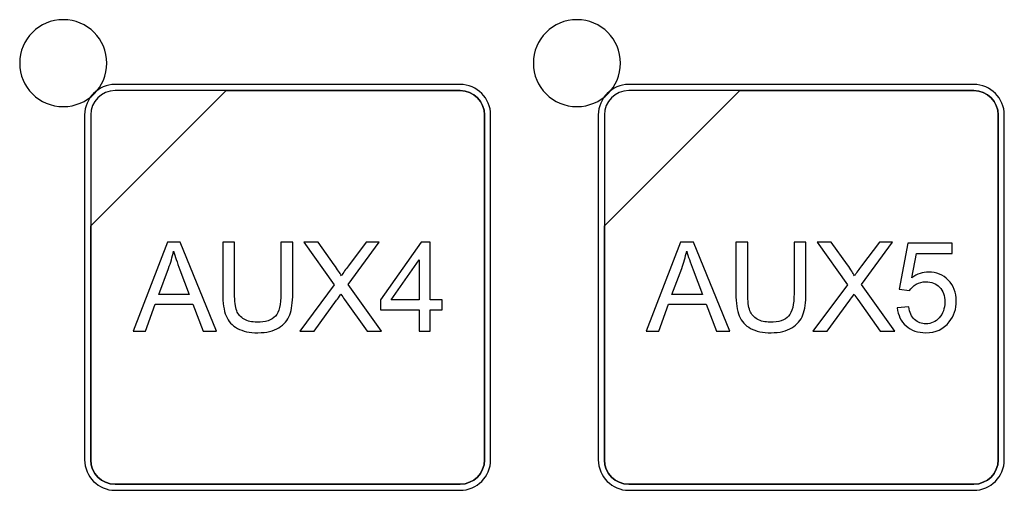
# Model space of a CAD drawing. Header units: millimetres. Extents: x 7320 to 8980, y -2461 to -1618.
# Tile 65 of 92: x 7562 to 7598, y -1991 to -1974. Entities that reach past the tile are written whole.
import ezdxf

# ---------------------------------------------------------------- set-up
doc = ezdxf.new("R2010")
doc.units = ezdxf.units.MM
doc.header["$LTSCALE"] = 3

msp = doc.modelspace()

# ---------------------------------------------------------------- linework, layer by layer
at = {"linetype": 'Continuous', "lineweight": 30}
for points, knots in [([(7563.822, -1973.831), (7564.708, -1973.831), (7565.426, -1974.548), (7565.426, -1975.431), (7565.426, -1975.431), (7565.426, -1976.315), (7564.708, -1977.031), (7563.822, -1977.031), (7563.822, -1977.031), (7562.936, -1977.031), (7562.218, -1976.315), (7562.218, -1975.431), (7562.218, -1975.431), (7562.218, -1974.548), (7562.936, -1973.831), (7563.822, -1973.831)], [0, 0, 0, 0, 0.2, 0.2, 0.2, 0.2, 0.4, 0.4, 0.4, 0.4, 0.6, 0.6, 0.6, 0.6, 1, 1, 1, 1]), ([(7582.722, -1973.831), (7583.608, -1973.831), (7584.326, -1974.548), (7584.326, -1975.431), (7584.326, -1975.431), (7584.326, -1976.315), (7583.608, -1977.031), (7582.722, -1977.031), (7582.722, -1977.031), (7581.836, -1977.031), (7581.118, -1976.315), (7581.118, -1975.431), (7581.118, -1975.431), (7581.118, -1974.548), (7581.836, -1973.831), (7582.722, -1973.831)], [0, 0, 0, 0, 0.2, 0.2, 0.2, 0.2, 0.4, 0.4, 0.4, 0.4, 0.6, 0.6, 0.6, 0.6, 1, 1, 1, 1]), ([(7565.728, -1976.217), (7565.728, -1976.217), (7578.426, -1976.217), (7578.426, -1976.217), (7578.426, -1976.217), (7579.042, -1976.217), (7579.546, -1976.721), (7579.546, -1977.337), (7579.546, -1977.337), (7579.546, -1977.337), (7579.546, -1990.035), (7579.546, -1990.035), (7579.546, -1990.035), (7579.546, -1990.651), (7579.042, -1991.155), (7578.426, -1991.155), (7578.426, -1991.155), (7578.426, -1991.155), (7565.728, -1991.155), (7565.728, -1991.155), (7565.728, -1991.155), (7565.112, -1991.155), (7564.608, -1990.651), (7564.608, -1990.035), (7564.608, -1990.035), (7564.608, -1990.035), (7564.608, -1977.337), (7564.608, -1977.337), (7564.608, -1977.337), (7564.608, -1976.721), (7565.112, -1976.217), (7565.728, -1976.217)], [0, 0, 0, 0, 0.111111, 0.111111, 0.111111, 0.111111, 0.222222, 0.222222, 0.222222, 0.222222, 0.333333, 0.333333, 0.333333, 0.333333, 0.444444, 0.444444, 0.444444, 0.444444, 0.555556, 0.555556, 0.555556, 0.555556, 0.666667, 0.666667, 0.666667, 0.666667, 0.777778, 0.777778, 0.777778, 0.777778, 1, 1, 1, 1]), ([(7565.728, -1976.217), (7565.728, -1976.217), (7578.426, -1976.217), (7578.426, -1976.217), (7578.426, -1976.217), (7579.042, -1976.217), (7579.546, -1976.721), (7579.546, -1977.337), (7579.546, -1977.337), (7579.546, -1977.337), (7579.546, -1990.035), (7579.546, -1990.035), (7579.546, -1990.035), (7579.546, -1990.651), (7579.042, -1991.155), (7578.426, -1991.155), (7578.426, -1991.155), (7578.426, -1991.155), (7565.728, -1991.155), (7565.728, -1991.155), (7565.728, -1991.155), (7565.112, -1991.155), (7564.608, -1990.651), (7564.608, -1990.035), (7564.608, -1990.035), (7564.608, -1990.035), (7564.608, -1977.337), (7564.608, -1977.337), (7564.608, -1977.337), (7564.608, -1976.721), (7565.112, -1976.217), (7565.728, -1976.217)], [0, 0, 0, 0, 0.111111, 0.111111, 0.111111, 0.111111, 0.222222, 0.222222, 0.222222, 0.222222, 0.333333, 0.333333, 0.333333, 0.333333, 0.444444, 0.444444, 0.444444, 0.444444, 0.555556, 0.555556, 0.555556, 0.555556, 0.666667, 0.666667, 0.666667, 0.666667, 0.777778, 0.777778, 0.777778, 0.777778, 1, 1, 1, 1]), ([(7584.628, -1976.217), (7584.628, -1976.217), (7597.326, -1976.217), (7597.326, -1976.217), (7597.326, -1976.217), (7597.942, -1976.217), (7598.446, -1976.721), (7598.446, -1977.337), (7598.446, -1977.337), (7598.446, -1977.337), (7598.446, -1990.035), (7598.446, -1990.035), (7598.446, -1990.035), (7598.446, -1990.651), (7597.942, -1991.155), (7597.326, -1991.155), (7597.326, -1991.155), (7597.326, -1991.155), (7584.628, -1991.155), (7584.628, -1991.155), (7584.628, -1991.155), (7584.012, -1991.155), (7583.508, -1990.651), (7583.508, -1990.035), (7583.508, -1990.035), (7583.508, -1990.035), (7583.508, -1977.337), (7583.508, -1977.337), (7583.508, -1977.337), (7583.508, -1976.721), (7584.012, -1976.217), (7584.628, -1976.217)], [0, 0, 0, 0, 0.111111, 0.111111, 0.111111, 0.111111, 0.222222, 0.222222, 0.222222, 0.222222, 0.333333, 0.333333, 0.333333, 0.333333, 0.444444, 0.444444, 0.444444, 0.444444, 0.555556, 0.555556, 0.555556, 0.555556, 0.666667, 0.666667, 0.666667, 0.666667, 0.777778, 0.777778, 0.777778, 0.777778, 1, 1, 1, 1]), ([(7584.628, -1976.217), (7584.628, -1976.217), (7597.326, -1976.217), (7597.326, -1976.217), (7597.326, -1976.217), (7597.942, -1976.217), (7598.446, -1976.721), (7598.446, -1977.337), (7598.446, -1977.337), (7598.446, -1977.337), (7598.446, -1990.035), (7598.446, -1990.035), (7598.446, -1990.035), (7598.446, -1990.651), (7597.942, -1991.155), (7597.326, -1991.155), (7597.326, -1991.155), (7597.326, -1991.155), (7584.628, -1991.155), (7584.628, -1991.155), (7584.628, -1991.155), (7584.012, -1991.155), (7583.508, -1990.651), (7583.508, -1990.035), (7583.508, -1990.035), (7583.508, -1990.035), (7583.508, -1977.337), (7583.508, -1977.337), (7583.508, -1977.337), (7583.508, -1976.721), (7584.012, -1976.217), (7584.628, -1976.217)], [0, 0, 0, 0, 0.111111, 0.111111, 0.111111, 0.111111, 0.222222, 0.222222, 0.222222, 0.222222, 0.333333, 0.333333, 0.333333, 0.333333, 0.444444, 0.444444, 0.444444, 0.444444, 0.555556, 0.555556, 0.555556, 0.555556, 0.666667, 0.666667, 0.666667, 0.666667, 0.777778, 0.777778, 0.777778, 0.777778, 1, 1, 1, 1]), ([(7565.728, -1976.441), (7565.728, -1976.441), (7569.816, -1976.441), (7569.816, -1976.441), (7569.816, -1976.441), (7569.816, -1976.441), (7564.832, -1981.424), (7564.832, -1981.424), (7564.832, -1981.424), (7564.832, -1981.424), (7564.832, -1977.337), (7564.832, -1977.337), (7564.832, -1977.337), (7564.832, -1976.844), (7565.235, -1976.441), (7565.728, -1976.441)], [0, 0, 0, 0, 0.2, 0.2, 0.2, 0.2, 0.4, 0.4, 0.4, 0.4, 0.6, 0.6, 0.6, 0.6, 1, 1, 1, 1]), ([(7569.816, -1976.441), (7569.816, -1976.441), (7569.829, -1976.441), (7569.829, -1976.441), (7569.829, -1976.441), (7569.829, -1976.441), (7578.426, -1976.441), (7578.426, -1976.441), (7578.426, -1976.441), (7578.919, -1976.441), (7579.322, -1976.844), (7579.322, -1977.337), (7579.322, -1977.337), (7579.322, -1977.337), (7579.322, -1990.035), (7579.322, -1990.035), (7579.322, -1990.035), (7579.322, -1990.528), (7578.919, -1990.931), (7578.426, -1990.931), (7578.426, -1990.931), (7578.426, -1990.931), (7565.728, -1990.931), (7565.728, -1990.931), (7565.728, -1990.931), (7565.235, -1990.931), (7564.832, -1990.528), (7564.832, -1990.035), (7564.832, -1990.035), (7564.832, -1990.035), (7564.832, -1981.52), (7564.832, -1981.52), (7564.832, -1981.52), (7564.832, -1981.52), (7564.832, -1981.424), (7564.832, -1981.424), (7564.832, -1981.424), (7564.832, -1981.424), (7569.816, -1976.441), (7569.816, -1976.441)], [0, 0, 0, 0, 0.090909, 0.090909, 0.090909, 0.090909, 0.181818, 0.181818, 0.181818, 0.181818, 0.272727, 0.272727, 0.272727, 0.272727, 0.363636, 0.363636, 0.363636, 0.363636, 0.454545, 0.454545, 0.454545, 0.454545, 0.545455, 0.545455, 0.545455, 0.545455, 0.636364, 0.636364, 0.636364, 0.636364, 0.727273, 0.727273, 0.727273, 0.727273, 0.818182, 0.818182, 0.818182, 0.818182, 1, 1, 1, 1]), ([(7579.322, -1990.035), (7579.322, -1990.035), (7579.322, -1977.337), (7579.322, -1977.337), (7579.322, -1977.337), (7579.322, -1976.844), (7578.919, -1976.441), (7578.426, -1976.441), (7578.426, -1976.441), (7578.426, -1976.441), (7569.829, -1976.441), (7569.829, -1976.441), (7569.829, -1976.441), (7569.829, -1976.441), (7569.816, -1976.441), (7569.816, -1976.441), (7569.816, -1976.441), (7569.816, -1976.441), (7564.832, -1981.424), (7564.832, -1981.424), (7564.832, -1981.424), (7564.832, -1981.424), (7564.832, -1981.52), (7564.832, -1981.52), (7564.832, -1981.52), (7564.832, -1981.52), (7564.832, -1990.035), (7564.832, -1990.035), (7564.832, -1990.035), (7564.832, -1990.528), (7565.235, -1990.931), (7565.728, -1990.931), (7565.728, -1990.931), (7565.728, -1990.931), (7578.426, -1990.931), (7578.426, -1990.931), (7578.426, -1990.931), (7578.919, -1990.931), (7579.322, -1990.528), (7579.322, -1990.035)], [0, 0, 0, 0, 0.090909, 0.090909, 0.090909, 0.090909, 0.181818, 0.181818, 0.181818, 0.181818, 0.272727, 0.272727, 0.272727, 0.272727, 0.363636, 0.363636, 0.363636, 0.363636, 0.454545, 0.454545, 0.454545, 0.454545, 0.545455, 0.545455, 0.545455, 0.545455, 0.636364, 0.636364, 0.636364, 0.636364, 0.727273, 0.727273, 0.727273, 0.727273, 0.818182, 0.818182, 0.818182, 0.818182, 1, 1, 1, 1]), ([(7565.728, -1976.441), (7565.728, -1976.441), (7569.816, -1976.441), (7569.816, -1976.441), (7569.816, -1976.441), (7569.816, -1976.441), (7564.832, -1981.424), (7564.832, -1981.424), (7564.832, -1981.424), (7564.832, -1981.424), (7564.832, -1977.337), (7564.832, -1977.337), (7564.832, -1977.337), (7564.832, -1976.844), (7565.235, -1976.441), (7565.728, -1976.441)], [0, 0, 0, 0, 0.2, 0.2, 0.2, 0.2, 0.4, 0.4, 0.4, 0.4, 0.6, 0.6, 0.6, 0.6, 1, 1, 1, 1]), ([(7569.816, -1976.441), (7569.816, -1976.441), (7569.829, -1976.441), (7569.829, -1976.441), (7569.829, -1976.441), (7569.829, -1976.441), (7578.426, -1976.441), (7578.426, -1976.441), (7578.426, -1976.441), (7578.919, -1976.441), (7579.322, -1976.844), (7579.322, -1977.337), (7579.322, -1977.337), (7579.322, -1977.337), (7579.322, -1990.035), (7579.322, -1990.035), (7579.322, -1990.035), (7579.322, -1990.528), (7578.919, -1990.931), (7578.426, -1990.931), (7578.426, -1990.931), (7578.426, -1990.931), (7565.728, -1990.931), (7565.728, -1990.931), (7565.728, -1990.931), (7565.235, -1990.931), (7564.832, -1990.528), (7564.832, -1990.035), (7564.832, -1990.035), (7564.832, -1990.035), (7564.832, -1981.52), (7564.832, -1981.52), (7564.832, -1981.52), (7564.832, -1981.52), (7564.832, -1981.424), (7564.832, -1981.424), (7564.832, -1981.424), (7564.832, -1981.424), (7569.816, -1976.441), (7569.816, -1976.441)], [0, 0, 0, 0, 0.090909, 0.090909, 0.090909, 0.090909, 0.181818, 0.181818, 0.181818, 0.181818, 0.272727, 0.272727, 0.272727, 0.272727, 0.363636, 0.363636, 0.363636, 0.363636, 0.454545, 0.454545, 0.454545, 0.454545, 0.545455, 0.545455, 0.545455, 0.545455, 0.636364, 0.636364, 0.636364, 0.636364, 0.727273, 0.727273, 0.727273, 0.727273, 0.818182, 0.818182, 0.818182, 0.818182, 1, 1, 1, 1]), ([(7584.628, -1976.441), (7584.628, -1976.441), (7588.716, -1976.441), (7588.716, -1976.441), (7588.716, -1976.441), (7588.716, -1976.441), (7583.732, -1981.424), (7583.732, -1981.424), (7583.732, -1981.424), (7583.732, -1981.424), (7583.732, -1977.337), (7583.732, -1977.337), (7583.732, -1977.337), (7583.732, -1976.844), (7584.135, -1976.441), (7584.628, -1976.441)], [0, 0, 0, 0, 0.2, 0.2, 0.2, 0.2, 0.4, 0.4, 0.4, 0.4, 0.6, 0.6, 0.6, 0.6, 1, 1, 1, 1]), ([(7588.716, -1976.441), (7588.716, -1976.441), (7588.729, -1976.441), (7588.729, -1976.441), (7588.729, -1976.441), (7588.729, -1976.441), (7597.326, -1976.441), (7597.326, -1976.441), (7597.326, -1976.441), (7597.819, -1976.441), (7598.222, -1976.844), (7598.222, -1977.337), (7598.222, -1977.337), (7598.222, -1977.337), (7598.222, -1990.035), (7598.222, -1990.035), (7598.222, -1990.035), (7598.222, -1990.528), (7597.819, -1990.931), (7597.326, -1990.931), (7597.326, -1990.931), (7597.326, -1990.931), (7584.628, -1990.931), (7584.628, -1990.931), (7584.628, -1990.931), (7584.135, -1990.931), (7583.732, -1990.528), (7583.732, -1990.035), (7583.732, -1990.035), (7583.732, -1990.035), (7583.732, -1981.52), (7583.732, -1981.52), (7583.732, -1981.52), (7583.732, -1981.52), (7583.732, -1981.424), (7583.732, -1981.424), (7583.732, -1981.424), (7583.732, -1981.424), (7588.716, -1976.441), (7588.716, -1976.441)], [0, 0, 0, 0, 0.090909, 0.090909, 0.090909, 0.090909, 0.181818, 0.181818, 0.181818, 0.181818, 0.272727, 0.272727, 0.272727, 0.272727, 0.363636, 0.363636, 0.363636, 0.363636, 0.454545, 0.454545, 0.454545, 0.454545, 0.545455, 0.545455, 0.545455, 0.545455, 0.636364, 0.636364, 0.636364, 0.636364, 0.727273, 0.727273, 0.727273, 0.727273, 0.818182, 0.818182, 0.818182, 0.818182, 1, 1, 1, 1]), ([(7598.222, -1990.035), (7598.222, -1990.035), (7598.222, -1977.337), (7598.222, -1977.337), (7598.222, -1977.337), (7598.222, -1976.844), (7597.819, -1976.441), (7597.326, -1976.441), (7597.326, -1976.441), (7597.326, -1976.441), (7588.729, -1976.441), (7588.729, -1976.441), (7588.729, -1976.441), (7588.729, -1976.441), (7588.716, -1976.441), (7588.716, -1976.441), (7588.716, -1976.441), (7588.716, -1976.441), (7583.732, -1981.424), (7583.732, -1981.424), (7583.732, -1981.424), (7583.732, -1981.424), (7583.732, -1981.52), (7583.732, -1981.52), (7583.732, -1981.52), (7583.732, -1981.52), (7583.732, -1990.035), (7583.732, -1990.035), (7583.732, -1990.035), (7583.732, -1990.528), (7584.135, -1990.931), (7584.628, -1990.931), (7584.628, -1990.931), (7584.628, -1990.931), (7597.326, -1990.931), (7597.326, -1990.931), (7597.326, -1990.931), (7597.819, -1990.931), (7598.222, -1990.528), (7598.222, -1990.035)], [0, 0, 0, 0, 0.090909, 0.090909, 0.090909, 0.090909, 0.181818, 0.181818, 0.181818, 0.181818, 0.272727, 0.272727, 0.272727, 0.272727, 0.363636, 0.363636, 0.363636, 0.363636, 0.454545, 0.454545, 0.454545, 0.454545, 0.545455, 0.545455, 0.545455, 0.545455, 0.636364, 0.636364, 0.636364, 0.636364, 0.727273, 0.727273, 0.727273, 0.727273, 0.818182, 0.818182, 0.818182, 0.818182, 1, 1, 1, 1]), ([(7584.628, -1976.441), (7584.628, -1976.441), (7588.716, -1976.441), (7588.716, -1976.441), (7588.716, -1976.441), (7588.716, -1976.441), (7583.732, -1981.424), (7583.732, -1981.424), (7583.732, -1981.424), (7583.732, -1981.424), (7583.732, -1977.337), (7583.732, -1977.337), (7583.732, -1977.337), (7583.732, -1976.844), (7584.135, -1976.441), (7584.628, -1976.441)], [0, 0, 0, 0, 0.2, 0.2, 0.2, 0.2, 0.4, 0.4, 0.4, 0.4, 0.6, 0.6, 0.6, 0.6, 1, 1, 1, 1]), ([(7588.716, -1976.441), (7588.716, -1976.441), (7588.729, -1976.441), (7588.729, -1976.441), (7588.729, -1976.441), (7588.729, -1976.441), (7597.326, -1976.441), (7597.326, -1976.441), (7597.326, -1976.441), (7597.819, -1976.441), (7598.222, -1976.844), (7598.222, -1977.337), (7598.222, -1977.337), (7598.222, -1977.337), (7598.222, -1990.035), (7598.222, -1990.035), (7598.222, -1990.035), (7598.222, -1990.528), (7597.819, -1990.931), (7597.326, -1990.931), (7597.326, -1990.931), (7597.326, -1990.931), (7584.628, -1990.931), (7584.628, -1990.931), (7584.628, -1990.931), (7584.135, -1990.931), (7583.732, -1990.528), (7583.732, -1990.035), (7583.732, -1990.035), (7583.732, -1990.035), (7583.732, -1981.52), (7583.732, -1981.52), (7583.732, -1981.52), (7583.732, -1981.52), (7583.732, -1981.424), (7583.732, -1981.424), (7583.732, -1981.424), (7583.732, -1981.424), (7588.716, -1976.441), (7588.716, -1976.441)], [0, 0, 0, 0, 0.090909, 0.090909, 0.090909, 0.090909, 0.181818, 0.181818, 0.181818, 0.181818, 0.272727, 0.272727, 0.272727, 0.272727, 0.363636, 0.363636, 0.363636, 0.363636, 0.454545, 0.454545, 0.454545, 0.454545, 0.545455, 0.545455, 0.545455, 0.545455, 0.636364, 0.636364, 0.636364, 0.636364, 0.727273, 0.727273, 0.727273, 0.727273, 0.818182, 0.818182, 0.818182, 0.818182, 1, 1, 1, 1]), ([(7566.391, -1985.3), (7566.391, -1985.3), (7567.651, -1982.017), (7567.651, -1982.017), (7567.651, -1982.017), (7567.651, -1982.017), (7568.128, -1982.017), (7568.128, -1982.017), (7568.128, -1982.017), (7568.128, -1982.017), (7569.465, -1985.3), (7569.465, -1985.3), (7569.465, -1985.3), (7569.465, -1985.3), (7568.971, -1985.3), (7568.971, -1985.3), (7568.971, -1985.3), (7568.971, -1985.3), (7568.591, -1984.305), (7568.591, -1984.305), (7568.591, -1984.305), (7568.591, -1984.305), (7567.208, -1984.305), (7567.208, -1984.305), (7567.208, -1984.305), (7567.208, -1984.305), (7566.852, -1985.3), (7566.852, -1985.3), (7566.852, -1985.3), (7566.852, -1985.3), (7566.391, -1985.3), (7566.391, -1985.3)], [0, 0, 0, 0, 0.111111, 0.111111, 0.111111, 0.111111, 0.222222, 0.222222, 0.222222, 0.222222, 0.333333, 0.333333, 0.333333, 0.333333, 0.444444, 0.444444, 0.444444, 0.444444, 0.555556, 0.555556, 0.555556, 0.555556, 0.666667, 0.666667, 0.666667, 0.666667, 0.777778, 0.777778, 0.777778, 0.777778, 1, 1, 1, 1]), ([(7571.829, -1982.017), (7571.829, -1982.017), (7572.265, -1982.017), (7572.265, -1982.017), (7572.265, -1982.017), (7572.265, -1982.017), (7572.265, -1983.913), (7572.265, -1983.913), (7572.265, -1983.913), (7572.265, -1984.243), (7572.227, -1984.506), (7572.153, -1984.7), (7572.153, -1984.7), (7572.078, -1984.893), (7571.944, -1985.051), (7571.75, -1985.173), (7571.75, -1985.173), (7571.555, -1985.294), (7571.3, -1985.355), (7570.984, -1985.355), (7570.984, -1985.355), (7570.677, -1985.355), (7570.426, -1985.303), (7570.231, -1985.196), (7570.231, -1985.196), (7570.035, -1985.09), (7569.896, -1984.937), (7569.813, -1984.736), (7569.813, -1984.736), (7569.73, -1984.535), (7569.688, -1984.261), (7569.688, -1983.913), (7569.688, -1983.913), (7569.688, -1983.913), (7569.688, -1982.017), (7569.688, -1982.017), (7569.688, -1982.017), (7569.688, -1982.017), (7570.123, -1982.017), (7570.123, -1982.017), (7570.123, -1982.017), (7570.123, -1982.017), (7570.123, -1983.912), (7570.123, -1983.912), (7570.123, -1983.912), (7570.123, -1984.197), (7570.15, -1984.408), (7570.203, -1984.543), (7570.203, -1984.543), (7570.255, -1984.678), (7570.346, -1984.783), (7570.475, -1984.856), (7570.475, -1984.856), (7570.603, -1984.929), (7570.761, -1984.966), (7570.946, -1984.966), (7570.946, -1984.966), (7571.264, -1984.966), (7571.491, -1984.893), (7571.627, -1984.749), (7571.627, -1984.749), (7571.762, -1984.603), (7571.829, -1984.325), (7571.829, -1983.912), (7571.829, -1983.912), (7571.829, -1983.912), (7571.829, -1982.017), (7571.829, -1982.017)], [0, 0, 0, 0, 0.055556, 0.055556, 0.055556, 0.055556, 0.111111, 0.111111, 0.111111, 0.111111, 0.166667, 0.166667, 0.166667, 0.166667, 0.222222, 0.222222, 0.222222, 0.222222, 0.277778, 0.277778, 0.277778, 0.277778, 0.333333, 0.333333, 0.333333, 0.333333, 0.388889, 0.388889, 0.388889, 0.388889, 0.444444, 0.444444, 0.444444, 0.444444, 0.5, 0.5, 0.5, 0.5, 0.555556, 0.555556, 0.555556, 0.555556, 0.611111, 0.611111, 0.611111, 0.611111, 0.666667, 0.666667, 0.666667, 0.666667, 0.722222, 0.722222, 0.722222, 0.722222, 0.777778, 0.777778, 0.777778, 0.777778, 0.833333, 0.833333, 0.833333, 0.833333, 0.888889, 0.888889, 0.888889, 0.888889, 1, 1, 1, 1]), ([(7572.526, -1985.3), (7572.526, -1985.3), (7573.794, -1983.597), (7573.794, -1983.597), (7573.794, -1983.597), (7573.794, -1983.597), (7572.677, -1982.017), (7572.677, -1982.017), (7572.677, -1982.017), (7572.677, -1982.017), (7573.194, -1982.017), (7573.194, -1982.017), (7573.194, -1982.017), (7573.194, -1982.017), (7573.793, -1982.857), (7573.793, -1982.857), (7573.793, -1982.857), (7573.917, -1983.031), (7574.004, -1983.164), (7574.053, -1983.257), (7574.053, -1983.257), (7574.128, -1983.142), (7574.215, -1983.02), (7574.315, -1982.89), (7574.315, -1982.89), (7574.315, -1982.89), (7574.971, -1982.017), (7574.971, -1982.017), (7574.971, -1982.017), (7574.971, -1982.017), (7575.447, -1982.017), (7575.447, -1982.017), (7575.447, -1982.017), (7575.447, -1982.017), (7574.306, -1983.578), (7574.306, -1983.578), (7574.306, -1983.578), (7574.306, -1983.578), (7575.534, -1985.3), (7575.534, -1985.3), (7575.534, -1985.3), (7575.534, -1985.3), (7575, -1985.3), (7575, -1985.3), (7575, -1985.3), (7575, -1985.3), (7574.172, -1984.129), (7574.172, -1984.129), (7574.172, -1984.129), (7574.125, -1984.063), (7574.079, -1983.996), (7574.037, -1983.931), (7574.037, -1983.931), (7573.964, -1984.041), (7573.912, -1984.118), (7573.88, -1984.162), (7573.88, -1984.162), (7573.88, -1984.162), (7573.048, -1985.3), (7573.048, -1985.3), (7573.048, -1985.3), (7573.048, -1985.3), (7572.526, -1985.3), (7572.526, -1985.3)], [0, 0, 0, 0, 0.058824, 0.058824, 0.058824, 0.058824, 0.117647, 0.117647, 0.117647, 0.117647, 0.176471, 0.176471, 0.176471, 0.176471, 0.235294, 0.235294, 0.235294, 0.235294, 0.294118, 0.294118, 0.294118, 0.294118, 0.352941, 0.352941, 0.352941, 0.352941, 0.411765, 0.411765, 0.411765, 0.411765, 0.470588, 0.470588, 0.470588, 0.470588, 0.529412, 0.529412, 0.529412, 0.529412, 0.588235, 0.588235, 0.588235, 0.588235, 0.647059, 0.647059, 0.647059, 0.647059, 0.705882, 0.705882, 0.705882, 0.705882, 0.764706, 0.764706, 0.764706, 0.764706, 0.823529, 0.823529, 0.823529, 0.823529, 0.882353, 0.882353, 0.882353, 0.882353, 1, 1, 1, 1]), ([(7576.914, -1985.3), (7576.914, -1985.3), (7576.914, -1984.516), (7576.914, -1984.516), (7576.914, -1984.516), (7576.914, -1984.516), (7575.488, -1984.516), (7575.488, -1984.516), (7575.488, -1984.516), (7575.488, -1984.516), (7575.488, -1984.145), (7575.488, -1984.145), (7575.488, -1984.145), (7575.488, -1984.145), (7576.988, -1982.017), (7576.988, -1982.017), (7576.988, -1982.017), (7576.988, -1982.017), (7577.318, -1982.017), (7577.318, -1982.017), (7577.318, -1982.017), (7577.318, -1982.017), (7577.318, -1984.145), (7577.318, -1984.145), (7577.318, -1984.145), (7577.318, -1984.145), (7577.763, -1984.145), (7577.763, -1984.145), (7577.763, -1984.145), (7577.763, -1984.145), (7577.763, -1984.516), (7577.763, -1984.516), (7577.763, -1984.516), (7577.763, -1984.516), (7577.318, -1984.516), (7577.318, -1984.516), (7577.318, -1984.516), (7577.318, -1984.516), (7577.318, -1985.3), (7577.318, -1985.3), (7577.318, -1985.3), (7577.318, -1985.3), (7576.914, -1985.3), (7576.914, -1985.3)], [0, 0, 0, 0, 0.083333, 0.083333, 0.083333, 0.083333, 0.166667, 0.166667, 0.166667, 0.166667, 0.25, 0.25, 0.25, 0.25, 0.333333, 0.333333, 0.333333, 0.333333, 0.416667, 0.416667, 0.416667, 0.416667, 0.5, 0.5, 0.5, 0.5, 0.583333, 0.583333, 0.583333, 0.583333, 0.666667, 0.666667, 0.666667, 0.666667, 0.75, 0.75, 0.75, 0.75, 0.833333, 0.833333, 0.833333, 0.833333, 1, 1, 1, 1]), ([(7585.273, -1985.3), (7585.273, -1985.3), (7586.532, -1982.017), (7586.532, -1982.017), (7586.532, -1982.017), (7586.532, -1982.017), (7587.01, -1982.017), (7587.01, -1982.017), (7587.01, -1982.017), (7587.01, -1982.017), (7588.347, -1985.3), (7588.347, -1985.3), (7588.347, -1985.3), (7588.347, -1985.3), (7587.852, -1985.3), (7587.852, -1985.3), (7587.852, -1985.3), (7587.852, -1985.3), (7587.472, -1984.305), (7587.472, -1984.305), (7587.472, -1984.305), (7587.472, -1984.305), (7586.09, -1984.305), (7586.09, -1984.305), (7586.09, -1984.305), (7586.09, -1984.305), (7585.734, -1985.3), (7585.734, -1985.3), (7585.734, -1985.3), (7585.734, -1985.3), (7585.273, -1985.3), (7585.273, -1985.3)], [0, 0, 0, 0, 0.111111, 0.111111, 0.111111, 0.111111, 0.222222, 0.222222, 0.222222, 0.222222, 0.333333, 0.333333, 0.333333, 0.333333, 0.444444, 0.444444, 0.444444, 0.444444, 0.555556, 0.555556, 0.555556, 0.555556, 0.666667, 0.666667, 0.666667, 0.666667, 0.777778, 0.777778, 0.777778, 0.777778, 1, 1, 1, 1]), ([(7590.711, -1982.017), (7590.711, -1982.017), (7591.147, -1982.017), (7591.147, -1982.017), (7591.147, -1982.017), (7591.147, -1982.017), (7591.147, -1983.913), (7591.147, -1983.913), (7591.147, -1983.913), (7591.147, -1984.243), (7591.109, -1984.506), (7591.035, -1984.7), (7591.035, -1984.7), (7590.96, -1984.893), (7590.826, -1985.051), (7590.631, -1985.173), (7590.631, -1985.173), (7590.437, -1985.294), (7590.182, -1985.355), (7589.866, -1985.355), (7589.866, -1985.355), (7589.559, -1985.355), (7589.308, -1985.303), (7589.113, -1985.196), (7589.113, -1985.196), (7588.917, -1985.09), (7588.778, -1984.937), (7588.695, -1984.736), (7588.695, -1984.736), (7588.611, -1984.535), (7588.569, -1984.261), (7588.569, -1983.913), (7588.569, -1983.913), (7588.569, -1983.913), (7588.569, -1982.017), (7588.569, -1982.017), (7588.569, -1982.017), (7588.569, -1982.017), (7589.005, -1982.017), (7589.005, -1982.017), (7589.005, -1982.017), (7589.005, -1982.017), (7589.005, -1983.912), (7589.005, -1983.912), (7589.005, -1983.912), (7589.005, -1984.197), (7589.032, -1984.408), (7589.084, -1984.543), (7589.084, -1984.543), (7589.137, -1984.678), (7589.227, -1984.783), (7589.357, -1984.856), (7589.357, -1984.856), (7589.485, -1984.929), (7589.642, -1984.966), (7589.828, -1984.966), (7589.828, -1984.966), (7590.146, -1984.966), (7590.373, -1984.893), (7590.508, -1984.749), (7590.508, -1984.749), (7590.644, -1984.603), (7590.711, -1984.325), (7590.711, -1983.912), (7590.711, -1983.912), (7590.711, -1983.912), (7590.711, -1982.017), (7590.711, -1982.017)], [0, 0, 0, 0, 0.055556, 0.055556, 0.055556, 0.055556, 0.111111, 0.111111, 0.111111, 0.111111, 0.166667, 0.166667, 0.166667, 0.166667, 0.222222, 0.222222, 0.222222, 0.222222, 0.277778, 0.277778, 0.277778, 0.277778, 0.333333, 0.333333, 0.333333, 0.333333, 0.388889, 0.388889, 0.388889, 0.388889, 0.444444, 0.444444, 0.444444, 0.444444, 0.5, 0.5, 0.5, 0.5, 0.555556, 0.555556, 0.555556, 0.555556, 0.611111, 0.611111, 0.611111, 0.611111, 0.666667, 0.666667, 0.666667, 0.666667, 0.722222, 0.722222, 0.722222, 0.722222, 0.777778, 0.777778, 0.777778, 0.777778, 0.833333, 0.833333, 0.833333, 0.833333, 0.888889, 0.888889, 0.888889, 0.888889, 1, 1, 1, 1]), ([(7591.407, -1985.3), (7591.407, -1985.3), (7592.676, -1983.597), (7592.676, -1983.597), (7592.676, -1983.597), (7592.676, -1983.597), (7591.559, -1982.017), (7591.559, -1982.017), (7591.559, -1982.017), (7591.559, -1982.017), (7592.076, -1982.017), (7592.076, -1982.017), (7592.076, -1982.017), (7592.076, -1982.017), (7592.675, -1982.857), (7592.675, -1982.857), (7592.675, -1982.857), (7592.799, -1983.031), (7592.885, -1983.164), (7592.935, -1983.257), (7592.935, -1983.257), (7593.009, -1983.142), (7593.096, -1983.02), (7593.197, -1982.89), (7593.197, -1982.89), (7593.197, -1982.89), (7593.852, -1982.017), (7593.852, -1982.017), (7593.852, -1982.017), (7593.852, -1982.017), (7594.329, -1982.017), (7594.329, -1982.017), (7594.329, -1982.017), (7594.329, -1982.017), (7593.188, -1983.578), (7593.188, -1983.578), (7593.188, -1983.578), (7593.188, -1983.578), (7594.416, -1985.3), (7594.416, -1985.3), (7594.416, -1985.3), (7594.416, -1985.3), (7593.882, -1985.3), (7593.882, -1985.3), (7593.882, -1985.3), (7593.882, -1985.3), (7593.054, -1984.129), (7593.054, -1984.129), (7593.054, -1984.129), (7593.006, -1984.063), (7592.961, -1983.996), (7592.919, -1983.931), (7592.919, -1983.931), (7592.846, -1984.041), (7592.794, -1984.118), (7592.762, -1984.162), (7592.762, -1984.162), (7592.762, -1984.162), (7591.929, -1985.3), (7591.929, -1985.3), (7591.929, -1985.3), (7591.929, -1985.3), (7591.407, -1985.3), (7591.407, -1985.3)], [0, 0, 0, 0, 0.058824, 0.058824, 0.058824, 0.058824, 0.117647, 0.117647, 0.117647, 0.117647, 0.176471, 0.176471, 0.176471, 0.176471, 0.235294, 0.235294, 0.235294, 0.235294, 0.294118, 0.294118, 0.294118, 0.294118, 0.352941, 0.352941, 0.352941, 0.352941, 0.411765, 0.411765, 0.411765, 0.411765, 0.470588, 0.470588, 0.470588, 0.470588, 0.529412, 0.529412, 0.529412, 0.529412, 0.588235, 0.588235, 0.588235, 0.588235, 0.647059, 0.647059, 0.647059, 0.647059, 0.705882, 0.705882, 0.705882, 0.705882, 0.764706, 0.764706, 0.764706, 0.764706, 0.823529, 0.823529, 0.823529, 0.823529, 0.882353, 0.882353, 0.882353, 0.882353, 1, 1, 1, 1]), ([(7567.336, -1983.952), (7567.336, -1983.952), (7568.455, -1983.952), (7568.455, -1983.952), (7568.455, -1983.952), (7568.455, -1983.952), (7568.112, -1983.042), (7568.112, -1983.042), (7568.112, -1983.042), (7568.009, -1982.765), (7567.931, -1982.537), (7567.877, -1982.356), (7567.877, -1982.356), (7567.832, -1982.57), (7567.771, -1982.78), (7567.696, -1982.988), (7567.696, -1982.988), (7567.696, -1982.988), (7567.336, -1983.952), (7567.336, -1983.952)], [0, 0, 0, 0, 0.166667, 0.166667, 0.166667, 0.166667, 0.333333, 0.333333, 0.333333, 0.333333, 0.5, 0.5, 0.5, 0.5, 0.666667, 0.666667, 0.666667, 0.666667, 1, 1, 1, 1]), ([(7586.217, -1983.952), (7586.217, -1983.952), (7587.336, -1983.952), (7587.336, -1983.952), (7587.336, -1983.952), (7587.336, -1983.952), (7586.994, -1983.042), (7586.994, -1983.042), (7586.994, -1983.042), (7586.891, -1982.765), (7586.813, -1982.537), (7586.759, -1982.356), (7586.759, -1982.356), (7586.713, -1982.57), (7586.653, -1982.78), (7586.577, -1982.988), (7586.577, -1982.988), (7586.577, -1982.988), (7586.217, -1983.952), (7586.217, -1983.952)], [0, 0, 0, 0, 0.166667, 0.166667, 0.166667, 0.166667, 0.333333, 0.333333, 0.333333, 0.333333, 0.5, 0.5, 0.5, 0.5, 0.666667, 0.666667, 0.666667, 0.666667, 1, 1, 1, 1]), ([(7594.507, -1984.438), (7594.507, -1984.438), (7594.929, -1984.406), (7594.929, -1984.406), (7594.929, -1984.406), (7594.961, -1984.612), (7595.033, -1984.766), (7595.146, -1984.87), (7595.146, -1984.87), (7595.259, -1984.973), (7595.398, -1985.025), (7595.561, -1985.025), (7595.561, -1985.025), (7595.757, -1985.025), (7595.921, -1984.952), (7596.055, -1984.806), (7596.055, -1984.806), (7596.188, -1984.659), (7596.255, -1984.465), (7596.255, -1984.223), (7596.255, -1984.223), (7596.255, -1983.993), (7596.191, -1983.812), (7596.064, -1983.679), (7596.064, -1983.679), (7595.936, -1983.546), (7595.767, -1983.48), (7595.557, -1983.48), (7595.557, -1983.48), (7595.426, -1983.48), (7595.309, -1983.51), (7595.205, -1983.569), (7595.205, -1983.569), (7595.102, -1983.629), (7595.021, -1983.706), (7594.961, -1983.801), (7594.961, -1983.801), (7594.961, -1983.801), (7594.581, -1983.746), (7594.581, -1983.746), (7594.581, -1983.746), (7594.581, -1983.746), (7594.897, -1982.058), (7594.897, -1982.058), (7594.897, -1982.058), (7594.897, -1982.058), (7596.525, -1982.058), (7596.525, -1982.058), (7596.525, -1982.058), (7596.525, -1982.058), (7596.525, -1982.443), (7596.525, -1982.443), (7596.525, -1982.443), (7596.525, -1982.443), (7595.219, -1982.443), (7595.219, -1982.443), (7595.219, -1982.443), (7595.219, -1982.443), (7595.044, -1983.329), (7595.044, -1983.329), (7595.044, -1983.329), (7595.24, -1983.191), (7595.447, -1983.122), (7595.662, -1983.122), (7595.662, -1983.122), (7595.948, -1983.122), (7596.19, -1983.221), (7596.386, -1983.42), (7596.386, -1983.42), (7596.583, -1983.619), (7596.681, -1983.874), (7596.681, -1984.186), (7596.681, -1984.186), (7596.681, -1984.483), (7596.595, -1984.74), (7596.422, -1984.956), (7596.422, -1984.956), (7596.212, -1985.222), (7595.924, -1985.355), (7595.561, -1985.355), (7595.561, -1985.355), (7595.263, -1985.355), (7595.019, -1985.271), (7594.831, -1985.104), (7594.831, -1985.104), (7594.642, -1984.937), (7594.534, -1984.715), (7594.507, -1984.438)], [0, 0, 0, 0, 0.043478, 0.043478, 0.043478, 0.043478, 0.086957, 0.086957, 0.086957, 0.086957, 0.130435, 0.130435, 0.130435, 0.130435, 0.173913, 0.173913, 0.173913, 0.173913, 0.217391, 0.217391, 0.217391, 0.217391, 0.26087, 0.26087, 0.26087, 0.26087, 0.304348, 0.304348, 0.304348, 0.304348, 0.347826, 0.347826, 0.347826, 0.347826, 0.391304, 0.391304, 0.391304, 0.391304, 0.434783, 0.434783, 0.434783, 0.434783, 0.478261, 0.478261, 0.478261, 0.478261, 0.521739, 0.521739, 0.521739, 0.521739, 0.565217, 0.565217, 0.565217, 0.565217, 0.608696, 0.608696, 0.608696, 0.608696, 0.652174, 0.652174, 0.652174, 0.652174, 0.695652, 0.695652, 0.695652, 0.695652, 0.73913, 0.73913, 0.73913, 0.73913, 0.782609, 0.782609, 0.782609, 0.782609, 0.826087, 0.826087, 0.826087, 0.826087, 0.869565, 0.869565, 0.869565, 0.869565, 0.913043, 0.913043, 0.913043, 0.913043, 1, 1, 1, 1]), ([(7576.914, -1984.145), (7576.914, -1984.145), (7576.914, -1982.667), (7576.914, -1982.667), (7576.914, -1982.667), (7576.914, -1982.667), (7575.885, -1984.145), (7575.885, -1984.145), (7575.885, -1984.145), (7575.885, -1984.145), (7576.914, -1984.145), (7576.914, -1984.145)], [0, 0, 0, 0, 0.25, 0.25, 0.25, 0.25, 0.5, 0.5, 0.5, 0.5, 1, 1, 1, 1])]:
    msp.add_open_spline(points, degree=3, knots=knots, dxfattribs=at)

doc.saveas('drawing.dxf')
